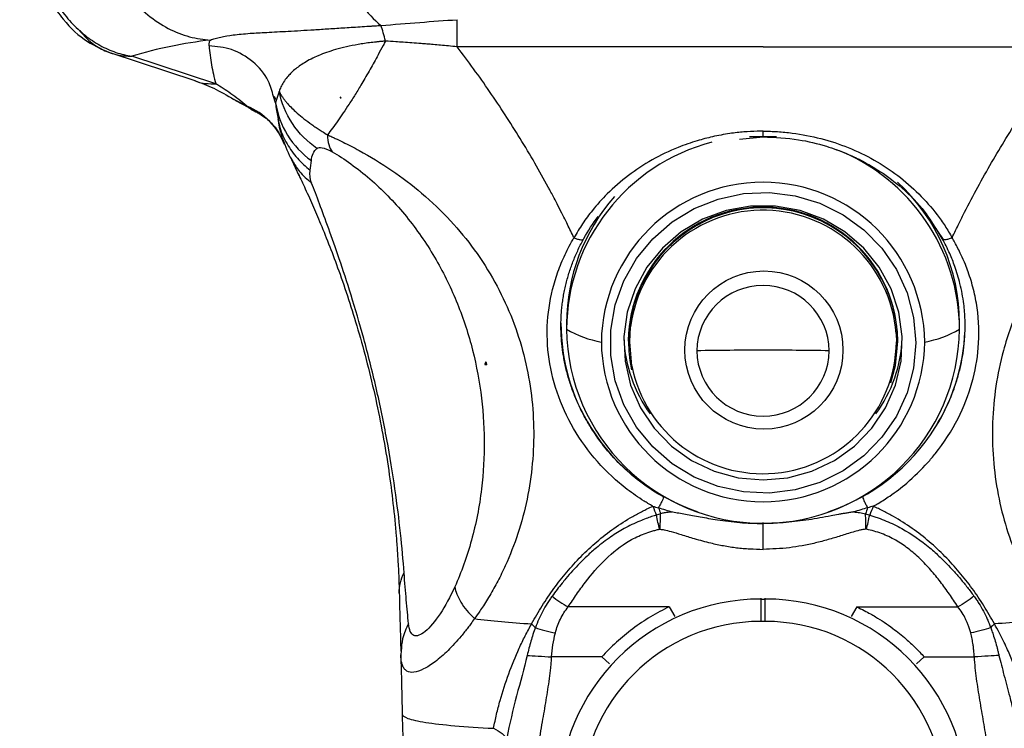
# Model space of a CAD drawing. Header units: millimetres. Extents: x 13 to 546, y 13 to 419.
# Tile 12 of 23: x 296 to 340, y 270 to 302. Entities that reach past the tile are written whole.
import ezdxf

# ---------------------------------------------------------------- set-up
doc = ezdxf.new("R2010")
doc.units = ezdxf.units.MM
doc.header["$LTSCALE"] = 2

msp = doc.modelspace()

# ---------------------------------------------------------------- linework, layer by layer
for p, q in [((328.777, 300.487), (315.154, 300.486)), ((328.777, 300.487), (342.4, 300.486)), ((299.73, 300.211), (303.467, 298.979)), ((304.407, 298.84), (300.67, 300.072)), ((307.073, 297.986), (306.975, 298.278)), ((307.009, 298.295), (307.075, 298.133)), ((307.226, 298.502), (307.118, 298.136)), ((309.949, 298.248), (309.949, 298.214)), ((309.949, 298.214), (309.99, 298.214)), ((305.285, 298.099), (306.16, 297.637)), ((305.797, 297.837), (305.299, 298.094)), ((307.118, 298.136), (307.073, 297.986)), ((307.073, 297.986), (307.103, 297.704)), ((307.103, 297.704), (307.109, 297.646)), ((307.109, 297.646), (307.186, 297.279)), ((327.734, 296.377), (328.777, 296.477)), ((329.378, 296.48), (328.177, 296.48)), ((307.439, 296.259), (307.469, 296.133)), ((307.713, 295.574), (307.818, 295.415)), ((307.775, 295.465), (308.112, 294.759)), ((313.081, 292.127), (313.081, 292.129)), ((313.081, 292.127), (313.082, 292.127)), ((336.753, 291.953), (336.485, 292.389)), ((336.511, 292.325), (336.831, 291.855)), ((320.027, 288.173), (320.027, 287.913)), ((337.527, 287.913), (337.527, 288.173)), ((334.704, 287.717), (334.716, 287.343)), ((322.777, 287.418), (322.777, 287.374)), ((334.777, 287.374), (334.777, 287.418)), ((316.384, 286.335), (316.429, 286.335)), ((316.429, 286.335), (316.429, 286.456)), ((316.429, 286.335), (316.477, 286.335)), ((333.384, 279.004), (333.361, 279.004)), ((328.677, 275.929), (328.677, 275.896)), ((328.677, 275.896), (328.677, 274.9)), ((328.677, 275.896), (328.877, 275.896)), ((328.877, 275.896), (328.877, 275.929)), ((328.877, 274.9), (328.877, 275.896)), ((324.594, 275.549), (320.105, 275.549)), ((324.594, 275.549), (324.851, 275.117)), ((332.961, 275.549), (332.703, 275.117)), ((332.961, 275.549), (337.45, 275.549)), ((328.877, 274.9), (328.677, 274.9)), ((312.666, 273.586), (312.646, 273.412)), ((321.596, 273.318), (319.364, 273.318)), ((321.596, 273.318), (321.94, 273.005)), ((335.959, 273.318), (335.615, 273.005)), ((335.959, 273.318), (338.191, 273.318))]:
    msp.add_line(p, q)
at = {"flags": 128}
for points in [[(335.577, 287.305), (335.48, 286.173), (335.189, 285.074), (334.714, 284.039), (334.068, 283.098), (333.27, 282.278), (332.343, 281.602), (331.313, 281.091), (330.21, 280.758), (329.066, 280.614), (327.914, 280.662), (326.786, 280.902), (325.716, 281.325), (324.734, 281.921), (323.868, 282.671), (323.144, 283.555), (322.581, 284.546), (322.197, 285.617), (322.002, 286.737), (322.002, 287.873), (322.197, 288.992), (322.581, 290.063), (323.144, 291.055), (323.868, 291.939), (324.734, 292.689), (325.716, 293.284), (326.786, 293.708), (327.914, 293.947), (329.066, 293.995), (330.21, 293.851), (331.313, 293.519), (332.343, 293.007), (333.27, 292.332), (334.068, 291.512), (334.714, 290.571), (335.189, 289.536), (335.48, 288.437), (335.577, 287.305)], [(328.777, 281.199), (329.884, 281.297), (330.956, 281.588), (331.957, 282.063), (332.857, 282.707), (333.625, 283.498), (334.237, 284.411), (334.674, 285.418), (334.921, 286.485), (334.971, 287.579), (334.822, 288.663), (334.478, 289.705), (333.952, 290.668), (333.259, 291.524), (332.422, 292.245), (331.467, 292.806), (330.427, 293.191), (329.333, 293.386), (328.222, 293.386), (327.128, 293.191), (326.087, 292.806), (325.133, 292.245), (324.296, 291.524), (323.603, 290.668), (323.076, 289.705), (322.733, 288.663), (322.584, 287.579), (322.633, 286.485), (322.881, 285.418), (323.318, 284.411), (323.93, 283.498), (324.698, 282.707), (325.597, 282.063), (326.599, 281.588), (327.67, 281.297), (328.777, 281.199)], [(322.939, 286.273), (322.839, 287.343), (322.879, 288.021)], [(334.474, 285.519), (334.675, 286.289), (334.777, 287.374)]]:
    msp.add_lwpolyline(points, dxfattribs=at)
msp.add_circle((328.817, 286.982), 3.521)
for centre, radius, start, end in [((306.551, 280.207), 20.717, 96.612, 106.4936), ((328.668, 287.869), 8.64, 104.5341, 179.7085), ((328.907, 287.877), 8.62, 0.2341, 68.5968), ((328.777, 287.253), 7.201, 0.6861, 179.3139), ((328.965, 288.158), 8.562, 0.1005, 47.3223), ((328.573, 288.163), 8.546, 138.5857, 179.9303), ((328.777, 287.346), 6, 0.6851, 179.3149), ((328.785, 287.322), 5.992, 0.4999, 191.7635), ((328.776, 287.264), 5.945, 4.3782, 172.6827), ((328.777, 286.913), 2.948, 0.7059, 179.2941), ((328.54, 288.177), 8.762, 180.0253, 212.0487), ((329.015, 288.177), 8.762, 327.9513, 359.9747), ((322.397, 291.94), 4.673, 239.5255, 259.8945), ((328.777, 288.018), 8.751, 180.6893, 359.3107), ((335.158, 291.94), 4.673, 280.1055, 300.4745), ((328.777, 287.426), 7.201, 180.6861, 359.3139), ((328.623, 287.727), 6.046, 182.0236, 216.3772), ((328.772, 287.422), 5.945, 191.1408, 359.2388), ((328.932, 287.727), 6.046, 323.6228, 357.9764), ((328.775, 114.938), 172.037, 89.99909, 90.98083), ((328.777, 286.986), 2.948, 180.7059, 359.2941), ((328.78, 114.938), 172.037, 89.01917, 90.00091), ((328.722, 288.305), 8.985, 212.1252, 251.563), ((328.837, 288.3), 8.979, 288.4222, 327.8897), ((328.677, 266.897), 8.999, 90, 180), ((328.877, 266.897), 8.999, 0, 90), ((328.677, 266.897), 8.002, 90, 180), ((328.877, 266.897), 8.002, 0, 90)]:
    msp.add_arc(centre, radius, start, end)
msp.add_ellipse((297.406, 280.797), major_axis=(17.421, 8.483), ratio=0.943705, start_param=0.182804, end_param=0.182888)
for points, knots in [([(299.074, 307.04), (299.074, 306.688), (299.101, 306.321), (299.217, 305.575), (299.307, 305.195), (299.556, 304.446), (299.714, 304.076), (300.094, 303.372), (300.317, 303.038), (300.814, 302.427), (301.089, 302.151), (301.671, 301.673), (301.978, 301.471), (302.605, 301.145), (302.924, 301.022), (303.555, 300.851), (303.866, 300.803), (304.166, 300.787)], [0, 0, 0, 0, 0.125, 0.125, 0.25, 0.25, 0.375, 0.375, 0.5, 0.5, 0.625, 0.625, 0.75, 0.75, 0.875, 0.875, 1, 1, 1, 1]), ([(309.075, 306.938), (309.152, 306.408), (309.274, 305.854), (309.608, 304.763), (309.819, 304.226), (310.305, 303.237), (310.58, 302.785), (311.156, 302.011), (311.457, 301.688), (311.752, 301.435)], [0, 0, 0, 0, 0.25, 0.25, 0.5, 0.5, 0.75, 0.75, 1, 1, 1, 1]), ([(295.787, 306.446), (295.796, 306.374), (295.813, 306.233), (295.847, 306.019), (295.885, 305.808), (295.929, 305.598), (295.977, 305.39), (296.03, 305.184), (296.087, 304.981), (296.149, 304.78), (296.214, 304.582), (296.284, 304.387), (296.356, 304.196), (296.567, 303.675), (296.981, 302.847), (297.53, 302.066), (297.971, 301.566), (298.274, 301.264), (298.59, 300.992), (298.917, 300.751), (299.254, 300.544), (299.6, 300.37), (299.953, 300.232), (300.312, 300.128), (300.549, 300.091), (300.67, 300.072)], [0, 0, 0, 0, 0.022379, 0.044429, 0.066164, 0.087597, 0.108743, 0.129616, 0.150232, 0.170607, 0.190758, 0.210702, 0.230457, 0.250041, 0.37338, 0.499862, 0.549733, 0.600861, 0.653352, 0.707288, 0.762728, 0.819707, 0.878245, 0.938346, 1, 1, 1, 1]), ([(295.675, 305.761), (295.714, 305.598), (295.793, 305.269), (295.974, 304.704), (296.202, 304.106), (296.553, 303.324), (297.033, 302.465), (297.762, 301.482), (298.612, 300.68), (299.414, 300.348), (299.792, 300.191)], [0, 0, 0, 0, 0.069956, 0.141189, 0.213537, 0.286043, 0.425521, 0.55537, 0.79, 1, 1, 1, 1]), ([(311.752, 301.435), (312.343, 301.483), (312.922, 301.53), (314.055, 301.617), (314.61, 301.657), (315.154, 301.693)], [0, 0, 0, 0, 0.5, 0.5, 1, 1, 1, 1]), ([(315.154, 300.486), (315.154, 300.748), (315.154, 300.991), (315.154, 301.403), (315.154, 301.572), (315.154, 301.693)], [0, 0, 0, 0, 0.5, 0.5, 1, 1, 1, 1]), ([(304.166, 300.787), (304.201, 300.799), (304.271, 300.823), (304.419, 300.869), (304.701, 300.94), (305.187, 301.022), (305.867, 301.085), (306.68, 301.131), (307.606, 301.178), (308.561, 301.233), (309.435, 301.289), (310.15, 301.336), (310.794, 301.376), (311.253, 301.406), (311.53, 301.421), (311.669, 301.43), (311.752, 301.435)], [0, 0, 0, 0, 0.03125, 0.0624999, 0.1249999, 0.2499998, 0.3872631, 0.500001, 0.6250009, 0.7500007, 0.8125006, 0.8750006, 0.9375005, 0.9687505, 0.9813756, 1, 1, 1, 1]), ([(298.351, 301.211), (298.486, 301.03), (298.644, 300.862), (298.996, 300.57), (299.191, 300.445), (299.6, 300.248), (299.815, 300.176), (300.246, 300.085), (300.461, 300.067), (300.67, 300.072)], [0, 0, 0, 0, 0.25, 0.25, 0.5, 0.5, 0.75, 0.75, 1, 1, 1, 1]), ([(304.106, 300.53), (304.105, 300.549), (304.105, 300.578), (304.108, 300.612), (304.11, 300.63), (304.112, 300.638), (304.112, 300.643), (304.113, 300.645), (304.113, 300.646), (304.113, 300.646), (304.123, 300.697), (304.14, 300.743), (304.166, 300.787)], [0, 0, 0, 0, 0.25, 0.375, 0.4375, 0.46875, 0.484375, 0.492187, 0.492187, 0.5, 0.5, 1, 1, 1, 1]), ([(304.106, 300.53), (304.119, 300.389), (304.132, 300.248), (304.168, 299.966), (304.19, 299.826), (304.24, 299.544), (304.268, 299.403), (304.333, 299.121), (304.37, 298.98), (304.407, 298.84)], [0, 0, 0, 0, 0.25, 0.25, 0.5, 0.5, 0.75, 0.75, 1, 1, 1, 1]), ([(306.975, 298.278), (306.912, 298.513), (306.753, 299.104), (306.091, 299.859), (305.154, 300.427), (304.447, 300.496), (304.106, 300.53)], [0, 0, 0, 0, 0.185065, 0.464345, 0.741666, 1, 1, 1, 1]), ([(311.96, 300.739), (311.902, 300.733), (311.787, 300.723), (311.623, 300.707), (311.471, 300.692), (311.274, 300.67), (311.029, 300.636), (310.653, 300.575), (310.209, 300.486), (309.594, 300.327), (308.935, 300.092), (308.343, 299.789), (307.893, 299.463), (307.608, 299.17), (307.423, 298.914), (307.304, 298.703), (307.252, 298.568), (307.226, 298.502)], [0, 0, 0, 0, 0.0169993, 0.0330936, 0.0482636, 0.0624963, 0.0931479, 0.1249926, 0.1858339, 0.2499931, 0.3689021, 0.4999949, 0.62155, 0.7499971, 0.8365293, 0.9198082, 1, 1, 1, 1]), ([(311.96, 300.739), (311.927, 300.675), (311.817, 300.466), (311.589, 300.041), (311.27, 299.466), (310.932, 298.882), (310.622, 298.368), (310.346, 297.935), (310.084, 297.542), (309.836, 297.184), (309.601, 296.857), (309.455, 296.662), (309.383, 296.565)], [0, 0, 0, 0, 0.0366747, 0.1201505, 0.2499955, 0.3889555, 0.4999996, 0.6046544, 0.7069975, 0.8070124, 0.9046842, 1, 1, 1, 1]), ([(315.154, 300.486), (315.025, 300.498), (314.778, 300.521), (314.424, 300.554), (314.103, 300.583), (313.817, 300.608), (313.499, 300.635), (313.148, 300.662), (312.771, 300.689), (312.378, 300.712), (312.115, 300.729), (311.96, 300.739)], [0, 0, 0, 0, 0.1210388, 0.2315822, 0.3315991, 0.4210714, 0.4999934, 0.6293587, 0.7499998, 0.8536087, 1, 1, 1, 1]), ([(320.358, 291.985), (320.263, 292.183), (320.085, 292.551), (319.832, 293.055), (319.619, 293.472), (319.446, 293.803), (319.315, 294.049), (319.048, 294.545), (318.608, 295.328), (317.967, 296.404), (317.295, 297.466), (316.605, 298.498), (315.894, 299.507), (315.401, 300.16), (315.154, 300.486)], [0, 0, 0, 0, 0.065042, 0.120744, 0.167098, 0.204096, 0.231729, 0.249993, 0.371881, 0.500009, 0.625426, 0.750565, 0.875425, 1, 1, 1, 1]), ([(337.196, 291.985), (337.3, 292.2), (337.484, 292.581), (337.86, 293.336), (338.534, 294.614), (339.579, 296.422), (340.711, 298.158), (341.525, 299.312), (342.013, 299.973), (342.26, 300.3), (342.4, 300.486)], [0, 0, 0, 0, 0.070553, 0.125, 0.249998, 0.499998, 0.749999, 0.875, 0.92881, 1, 1, 1, 1]), ([(303.472, 298.988), (303.492, 298.978), (303.775, 298.836), (304.103, 298.838), (304.407, 298.84)], [0, 0, 0, 0, 0.07094, 1, 1, 1, 1]), ([(303.481, 298.975), (303.753, 298.876), (304.298, 298.678), (304.911, 298.323), (305.217, 298.146)], [0, 0, 0, 0, 0.5001937, 1, 1, 1, 1]), ([(305.797, 297.837), (305.547, 298.048), (305.308, 298.232), (304.845, 298.563), (304.622, 298.709), (304.407, 298.84)], [0, 0, 0, 0, 0.5, 0.5, 1, 1, 1, 1]), ([(305.299, 298.094), (305.29, 298.098), (305.257, 298.114), (305.231, 298.14), (305.212, 298.159)], [0, 0, 0, 0, 0.271884, 1, 1, 1, 1]), ([(307.226, 298.502), (307.243, 298.469), (307.277, 298.403), (307.337, 298.304), (307.404, 298.206), (307.478, 298.107), (307.586, 297.976), (307.738, 297.808), (307.966, 297.588), (308.245, 297.349), (308.528, 297.133), (308.773, 296.96), (308.957, 296.836), (309.158, 296.702), (309.3, 296.615), (309.383, 296.565)], [0, 0, 0, 0, 0.059575, 0.117979, 0.175163, 0.231087, 0.285722, 0.393413, 0.499975, 0.625915, 0.749989, 0.814339, 0.874998, 0.927835, 1, 1, 1, 1]), ([(308.914, 295.962), (308.494, 296.248), (308.113, 296.627), (307.528, 297.507), (307.326, 298.005), (307.226, 298.502)], [0, 0, 0, 0, 0.5, 0.5, 1, 1, 1, 1]), ([(307.469, 296.133), (307.327, 296.504), (307.102, 296.863), (306.521, 297.455), (306.167, 297.688), (305.797, 297.837)], [0, 0, 0, 0, 0.5, 0.5, 1, 1, 1, 1]), ([(306.272, 297.548), (306.266, 297.55), (306.159, 297.586), (305.998, 297.682), (305.864, 297.785), (305.797, 297.837)], [0, 0, 0, 0, 0.0290378, 0.5145117, 1, 1, 1, 1]), ([(307.073, 297.986), (307.148, 297.491), (307.328, 296.991), (307.879, 296.101), (308.248, 295.713), (308.662, 295.419)], [0, 0, 0, 0, 0.5, 0.5, 1, 1, 1, 1]), ([(306.271, 297.546), (306.273, 297.546), (306.349, 297.513), (306.669, 297.308), (307.141, 296.851), (307.373, 296.352), (307.496, 296.088)], [0, 0, 0, 0, 0.004468, 0.295469, 0.627247, 1, 1, 1, 1]), ([(307.165, 297.284), (307.205, 297.036), (307.281, 296.573), (307.59, 295.864), (307.732, 295.536)], [0, 0, 0, 0, 0.5378948, 1, 1, 1, 1]), ([(307.186, 297.279), (307.209, 297.149), (307.277, 296.759), (307.563, 296.157), (308.01, 295.503), (308.411, 295.159), (308.609, 294.989)], [0, 0, 0, 0, 0.1446369, 0.4316746, 0.7187124, 1, 1, 1, 1]), ([(309.383, 296.565), (309.446, 296.537), (309.558, 296.485), (309.786, 296.381), (310.188, 296.188), (311.032, 295.752), (312.242, 295.018), (313.633, 293.966), (314.871, 292.778), (315.964, 291.447), (316.858, 290.036), (317.576, 288.53), (318.1, 286.974), (318.438, 285.369), (318.587, 283.746), (318.551, 282.126), (318.334, 280.529), (317.946, 278.992), (317.489, 277.775), (317.06, 276.862), (316.762, 276.312), (316.515, 275.896), (316.334, 275.608), (316.136, 275.321), (316.003, 275.132), (315.924, 275.022)], [0, 0, 0, 0, 0.008797, 0.015625, 0.031249, 0.062499, 0.124998, 0.18509, 0.25, 0.311173, 0.375, 0.436889, 0.5, 0.562309, 0.624999, 0.687864, 0.75, 0.813146, 0.875, 0.906658, 0.9375, 0.953749, 0.96875, 0.981756, 1, 1, 1, 1]), ([(328.777, 296.729), (328.691, 296.728), (328.408, 296.726), (328.022, 296.704), (327.614, 296.665), (327.145, 296.604), (326.55, 296.493), (325.781, 296.292), (324.867, 295.973), (323.441, 295.289), (322.155, 294.314), (321.22, 293.273), (320.805, 292.714), (320.542, 292.302), (320.42, 292.09), (320.358, 291.985)], [0, 0, 0, 0, 0.024796, 0.081627, 0.111094, 0.14285, 0.218073, 0.285702, 0.3732, 0.500038, 0.750025, 0.85002, 0.925003, 0.962502, 1, 1, 1, 1]), ([(328.777, 296.729), (328.886, 296.728), (329.103, 296.726), (329.537, 296.704), (330.294, 296.633), (331.359, 296.426), (332.586, 296.023), (333.737, 295.468), (334.794, 294.776), (335.735, 293.956), (336.414, 293.179), (336.829, 292.596), (337.043, 292.249), (337.145, 292.073), (337.196, 291.985)], [0, 0, 0, 0, 0.03125, 0.0625, 0.124999, 0.249998, 0.374825, 0.499998, 0.624744, 0.750002, 0.875001, 0.9375, 0.96875, 1, 1, 1, 1]), ([(328.777, 296.479), (328.777, 296.482), (328.777, 296.493), (328.777, 296.548), (328.777, 296.613), (328.777, 296.646)], [0, 0, 0, 0, 0.150078, 0.576809, 1, 1, 1, 1]), ([(328.777, 296.476), (329.308, 296.452), (330.267, 296.407), (331.509, 296.105), (332.426, 295.775), (333.192, 295.418), (333.989, 294.961), (334.929, 294.262), (335.846, 293.383), (336.306, 292.651), (336.511, 292.325)], [0, 0, 0, 0, 0.168147, 0.303686, 0.406573, 0.481791, 0.57789, 0.707086, 0.869265, 1, 1, 1, 1]), ([(348.172, 296.565), (348.101, 296.533), (347.93, 296.454), (347.625, 296.312), (347.227, 296.116), (346.763, 295.872), (346.27, 295.592), (345.785, 295.295), (345.325, 294.995), (344.872, 294.678), (344.411, 294.327), (343.868, 293.881), (343.283, 293.351), (342.347, 292.396), (341.242, 290.988), (340.168, 289.039), (339.307, 286.633), (338.874, 283.75), (339.088, 281.064), (339.605, 279.008), (340.055, 277.799), (340.491, 276.872), (340.806, 276.286), (341.103, 275.791), (341.363, 275.391), (341.542, 275.144), (341.63, 275.022)], [0, 0, 0, 0, 0.009929, 0.023755, 0.041334, 0.06249, 0.083779, 0.10458, 0.124964, 0.143539, 0.164412, 0.187545, 0.219541, 0.250075, 0.333668, 0.41689, 0.500375, 0.624513, 0.750054, 0.811048, 0.875025, 0.905296, 0.937509, 0.958743, 0.979572, 1, 1, 1, 1]), ([(308.914, 295.962), (308.965, 295.997), (309.04, 296.012), (309.261, 295.971), (309.411, 295.914), (309.588, 295.812)], [0, 0, 0, 0, 0.5, 0.5, 1, 1, 1, 1]), ([(308.662, 295.419), (308.676, 295.535), (308.701, 295.642), (308.778, 295.827), (308.832, 295.905), (308.914, 295.962)], [0, 0, 0, 0, 0.5, 0.5, 1, 1, 1, 1]), ([(309.588, 295.812), (309.856, 295.657), (310.139, 295.474), (310.707, 295.066), (310.991, 294.842), (311.819, 294.126), (312.337, 293.594), (313.277, 292.463), (313.7, 291.863), (314.452, 290.613), (314.781, 289.963), (315.346, 288.626), (315.583, 287.939), (315.963, 286.539), (316.108, 285.827), (316.304, 284.391), (316.355, 283.668), (316.366, 282.224), (316.326, 281.505), (316.24, 280.797)], [0, 0, 0, 0, 0.0625, 0.0625, 0.125, 0.125, 0.25, 0.25, 0.375, 0.375, 0.5, 0.5, 0.625, 0.625, 0.75, 0.75, 0.875, 0.875, 1, 1, 1, 1]), ([(307.818, 295.415), (307.915, 295.251), (308.138, 294.872), (308.481, 294.584), (308.676, 294.421)], [0, 0, 0, 0, 0.433197, 1, 1, 1, 1]), ([(308.038, 294.914), (308.141, 294.699), (308.355, 294.25), (308.702, 293.48), (309.08, 292.598), (309.472, 291.625), (309.891, 290.508), (310.314, 289.278), (310.746, 287.89), (311.158, 286.395), (311.535, 284.81), (311.859, 283.197), (312.115, 281.628), (312.311, 280.11), (312.425, 278.932), (312.492, 278.023), (312.531, 277.376), (312.56, 276.749), (312.571, 276.351), (312.577, 276.153)], [0, 0, 0, 0, 0.0635408, 0.1323626, 0.1973171, 0.2664023, 0.3310937, 0.3998714, 0.4648708, 0.5323971, 0.5986466, 0.6644052, 0.7324251, 0.7972724, 0.8662024, 0.8991511, 0.9331128, 0.9665569, 1, 1, 1, 1]), ([(308.676, 294.421), (308.631, 294.538), (308.613, 294.64), (308.596, 294.826), (308.6, 294.91), (308.609, 294.989)], [0, 0, 0, 0, 0.5, 0.5, 1, 1, 1, 1]), ([(312.387, 280.797), (312.286, 281.501), (312.166, 282.24), (311.885, 283.757), (311.724, 284.534), (311.374, 286.055), (311.186, 286.797), (310.807, 288.185), (310.616, 288.832), (310.249, 290.014), (310.073, 290.551), (309.74, 291.531), (309.584, 291.975), (309.291, 292.786), (309.155, 293.153), (308.902, 293.829), (308.784, 294.137), (308.676, 294.421)], [0, 0, 0, 0, 0.125, 0.125, 0.25, 0.25, 0.375, 0.375, 0.5, 0.5, 0.625, 0.625, 0.75, 0.75, 0.875, 0.875, 1, 1, 1, 1]), ([(323.87, 280.027), (323.798, 280.069), (323.667, 280.144), (323.407, 280.3), (322.971, 280.588), (322.128, 281.235), (321.064, 282.329), (320.07, 283.854), (319.413, 285.516), (319.123, 287.215), (319.191, 288.879), (319.526, 290.212), (319.897, 291.111), (320.147, 291.614), (320.288, 291.861), (320.358, 291.985)], [0, 0, 0, 0, 0.017226, 0.03125, 0.0625, 0.125, 0.25, 0.374999, 0.5, 0.625, 0.75, 0.875, 0.9375, 0.96875, 1, 1, 1, 1]), ([(319.781, 287.827), (319.779, 287.917), (319.776, 288.098), (319.782, 288.368), (319.797, 288.636), (319.821, 288.903), (319.854, 289.168), (319.897, 289.431), (319.948, 289.693), (320.007, 289.952), (320.076, 290.21), (320.153, 290.465), (320.239, 290.719), (320.334, 290.97), (320.438, 291.22), (320.55, 291.467), (320.67, 291.712), (320.758, 291.873), (320.801, 291.953)], [0, 0, 0, 0, 0.062739, 0.125453, 0.188141, 0.250807, 0.313449, 0.376066, 0.438654, 0.501208, 0.563721, 0.626189, 0.68861, 0.750983, 0.813309, 0.875592, 0.937824, 1, 1, 1, 1]), ([(320.358, 291.985), (320.408, 291.961), (320.461, 291.94), (320.564, 291.909), (320.614, 291.899), (320.699, 291.893), (320.733, 291.897), (320.782, 291.918), (320.796, 291.934), (320.801, 291.953)], [0, 0, 0, 0, 0.25, 0.25, 0.5, 0.5, 0.75, 0.75, 1, 1, 1, 1]), ([(333.684, 280.027), (333.759, 280.069), (334.009, 280.212), (334.519, 280.539), (335.281, 281.122), (335.945, 281.77), (336.744, 282.711), (337.495, 283.876), (338.129, 285.495), (338.43, 287.171), (338.383, 288.563), (338.163, 289.679), (337.97, 290.314), (337.773, 290.831), (337.581, 291.271), (337.378, 291.669), (337.236, 291.916), (337.196, 291.985)], [0, 0, 0, 0, 0.017659, 0.059399, 0.124997, 0.214967, 0.249998, 0.379811, 0.499998, 0.615426, 0.749983, 0.812524, 0.874984, 0.900838, 0.937501, 0.982538, 1, 1, 1, 1]), ([(337.196, 291.985), (337.143, 291.959), (337.086, 291.937), (336.979, 291.906), (336.929, 291.897), (336.847, 291.893), (336.815, 291.899), (336.771, 291.92), (336.758, 291.936), (336.753, 291.953)], [0, 0, 0, 0, 0.25, 0.25, 0.5, 0.5, 0.75, 0.75, 1, 1, 1, 1]), ([(337.751, 287.473), (337.76, 287.589), (337.782, 287.874), (337.777, 288.395), (337.722, 289.107), (337.573, 289.906), (337.348, 290.649), (337.084, 291.321), (336.871, 291.729), (336.753, 291.953)], [0, 0, 0, 0, 0.073547, 0.181724, 0.336182, 0.536918, 0.709816, 0.840445, 1, 1, 1, 1]), ([(321.113, 283.527), (321.062, 283.611), (320.959, 283.778), (320.816, 284.034), (320.682, 284.294), (320.556, 284.557), (320.439, 284.823), (320.332, 285.091), (320.234, 285.362), (320.116, 285.725), (319.992, 286.182), (319.881, 286.732), (319.819, 287.203), (319.79, 287.568), (319.784, 287.75), (319.781, 287.827)], [0, 0, 0, 0, 0.062372, 0.124778, 0.187211, 0.249666, 0.312138, 0.374628, 0.437137, 0.499667, 0.624727, 0.749789, 0.874894, 0.946946, 1, 1, 1, 1]), ([(336.442, 283.527), (336.649, 283.889), (337.038, 284.568), (337.367, 285.466), (337.558, 286.161), (337.667, 286.702), (337.732, 287.142), (337.747, 287.4), (337.751, 287.473)], [0, 0, 0, 0, 0.289393, 0.542731, 0.67321, 0.8072, 0.944836, 1, 1, 1, 1]), ([(324.338, 280.446), (323.685, 280.808), (323.076, 281.259), (321.989, 282.301), (321.51, 282.891), (321.113, 283.527)], [0, 0, 0, 0, 0.5, 0.5, 1, 1, 1, 1]), ([(312.792, 277.064), (312.751, 277.617), (312.699, 278.203), (312.566, 279.447), (312.486, 280.105), (312.387, 280.797)], [0, 0, 0, 0, 0.5, 0.5, 1, 1, 1, 1]), ([(316.24, 280.797), (316.145, 280.016), (315.995, 279.249), (315.593, 277.781), (315.341, 277.079), (315.052, 276.444)], [0, 0, 0, 0, 0.5, 0.5, 1, 1, 1, 1]), ([(324.338, 280.446), (324.34, 280.436), (324.336, 280.416), (324.317, 280.356), (324.301, 280.316), (324.259, 280.223), (324.233, 280.169), (324.178, 280.062), (324.149, 280.008), (324.122, 279.959)], [0, 0, 0, 0, 0.25, 0.25, 0.5, 0.5, 0.75, 0.75, 1, 1, 1, 1]), ([(333.216, 280.446), (333.215, 280.437), (333.218, 280.419), (333.236, 280.364), (333.25, 280.326), (333.29, 280.235), (333.316, 280.181), (333.372, 280.07), (333.403, 280.012), (333.433, 279.959)], [0, 0, 0, 0, 0.25, 0.25, 0.5, 0.5, 0.75, 0.75, 1, 1, 1, 1]), ([(318.472, 274.79), (318.548, 274.926), (318.7, 275.197), (319.022, 275.728), (319.63, 276.626), (320.632, 277.824), (321.85, 278.876), (322.825, 279.497), (323.327, 279.771), (323.63, 279.916), (323.783, 279.986), (323.87, 280.027)], [0, 0, 0, 0, 0.062511, 0.125022, 0.250027, 0.499911, 0.749955, 0.874978, 0.937489, 0.964224, 1, 1, 1, 1]), ([(323.87, 280.027), (323.912, 280.016), (323.996, 279.993), (324.079, 279.971), (324.122, 279.959)], [0, 0, 0, 0, 0.493961, 1, 1, 1, 1]), ([(324.122, 279.959), (324.224, 279.929), (324.434, 279.866), (324.643, 279.804), (324.751, 279.773)], [0, 0, 0, 0, 0.486648, 1, 1, 1, 1]), ([(324.751, 279.773), (324.687, 279.768), (324.562, 279.758), (324.382, 279.732), (324.268, 279.707), (324.214, 279.695)], [0, 0, 0, 0, 0.356905, 0.696193, 1, 1, 1, 1]), ([(324.751, 279.773), (324.843, 279.758), (325.034, 279.727), (325.331, 279.674), (325.65, 279.615), (325.992, 279.552), (326.359, 279.486), (326.775, 279.418), (327.236, 279.354), (327.739, 279.301), (328.254, 279.266), (328.602, 279.263), (328.777, 279.261)], [0, 0, 0, 0, 0.06886, 0.143468, 0.22383, 0.309989, 0.402017, 0.500002, 0.621754, 0.745594, 0.871648, 1, 1, 1, 1]), ([(332.804, 279.773), (332.746, 279.764), (332.632, 279.746), (332.466, 279.718), (332.301, 279.692), (332.083, 279.651), (331.75, 279.587), (331.309, 279.506), (330.811, 279.422), (330.311, 279.353), (329.805, 279.301), (329.294, 279.267), (328.95, 279.263), (328.777, 279.261)], [0, 0, 0, 0, 0.043438, 0.084884, 0.124998, 0.167452, 0.250003, 0.376805, 0.500006, 0.624112, 0.748497, 0.873711, 1, 1, 1, 1]), ([(332.804, 279.773), (332.896, 279.765), (333.075, 279.75), (333.254, 279.713), (333.341, 279.695)], [0, 0, 0, 0, 0.511226, 1, 1, 1, 1]), ([(339.083, 274.79), (339.007, 274.926), (338.855, 275.198), (338.534, 275.729), (337.924, 276.626), (336.923, 277.824), (335.704, 278.876), (334.73, 279.496), (334.217, 279.777), (333.913, 279.92), (333.761, 279.991), (333.684, 280.027)], [0, 0, 0, 0, 0.062532, 0.125057, 0.250107, 0.500063, 0.749885, 0.874943, 0.937471, 0.968736, 1, 1, 1, 1]), ([(324.028, 279.631), (323.958, 279.609), (323.804, 279.561), (323.558, 279.476), (323.261, 279.36), (322.935, 279.213), (322.499, 278.984), (321.96, 278.652), (321.413, 278.234), (320.843, 277.729), (320.396, 277.268), (320.037, 276.856), (319.807, 276.577), (319.601, 276.317), (319.457, 276.124), (319.386, 276.028)], [0, 0, 0, 0, 0.03519, 0.076873, 0.124995, 0.188461, 0.249995, 0.36469, 0.499992, 0.593614, 0.749998, 0.828121, 0.875, 0.937419, 1, 1, 1, 1]), ([(333.384, 279.003), (333.407, 279.102), (333.431, 279.204), (333.478, 279.414), (333.503, 279.521), (333.527, 279.631)], [0, 0, 0, 0, 0.5, 0.5, 1, 1, 1, 1]), ([(333.527, 279.631), (333.589, 279.612), (333.714, 279.573), (333.962, 279.491), (334.386, 279.326), (335.197, 278.931), (335.994, 278.371), (336.728, 277.71), (337.181, 277.243), (337.577, 276.789), (337.882, 276.415), (338.073, 276.157), (338.169, 276.028)], [0, 0, 0, 0, 0.03126, 0.062519, 0.125037, 0.250074, 0.499816, 0.60573, 0.749884, 0.83307, 0.916443, 1, 1, 1, 1]), ([(320.105, 275.549), (320.165, 275.642), (320.285, 275.828), (320.534, 276.197), (320.992, 276.829), (321.721, 277.686), (322.536, 278.341), (323.157, 278.669), (323.483, 278.808), (323.765, 278.903), (323.967, 278.958), (324.083, 278.985), (324.142, 278.997), (324.171, 279.004)], [0, 0, 0, 0, 0.062549, 0.125096, 0.250185, 0.500189, 0.74981, 0.812357, 0.874904, 0.937451, 0.968726, 0.984362, 1, 1, 1, 1]), ([(324.194, 279.004), (324.253, 278.996), (324.418, 278.974), (324.73, 278.891), (325.174, 278.753), (325.759, 278.57), (326.389, 278.4), (327.02, 278.268), (327.503, 278.19), (327.895, 278.151), (328.286, 278.125), (328.581, 278.115), (328.777, 278.108)], [0, 0, 0, 0, 0.038234, 0.105995, 0.206358, 0.337807, 0.500018, 0.624605, 0.750009, 0.812506, 0.875004, 1, 1, 1, 1]), ([(328.777, 278.12), (328.778, 278.293), (328.777, 278.488), (328.777, 278.882), (328.777, 279.081), (328.777, 279.261)], [0, 0, 0, 0, 0.5, 0.5, 1, 1, 1, 1]), ([(333.361, 279.004), (333.337, 279.002), (333.288, 278.998), (333.191, 278.984), (333.024, 278.948), (332.79, 278.88), (332.511, 278.794), (332.141, 278.677), (331.675, 278.536), (331.102, 278.387), (330.528, 278.265), (329.947, 278.174), (329.367, 278.128), (328.974, 278.115), (328.778, 278.108)], [0, 0, 0, 0, 0.01559, 0.03092, 0.062487, 0.12498, 0.187476, 0.249977, 0.374969, 0.499969, 0.629624, 0.749972, 0.87489, 1, 1, 1, 1]), ([(337.45, 275.549), (337.387, 275.646), (337.265, 275.836), (337.012, 276.21), (336.682, 276.664), (336.253, 277.192), (335.78, 277.694), (335.262, 278.144), (334.783, 278.466), (334.379, 278.677), (334.057, 278.813), (333.726, 278.925), (333.498, 278.978), (333.384, 279.004)], [0, 0, 0, 0, 0.065374, 0.127148, 0.253817, 0.380029, 0.505572, 0.634945, 0.754338, 0.816118, 0.877569, 0.939089, 1, 1, 1, 1]), ([(312.99, 274.805), (312.956, 275.135), (312.923, 275.484), (312.857, 276.233), (312.824, 276.632), (312.792, 277.064)], [0, 0, 0, 0, 0.5, 0.5, 1, 1, 1, 1]), ([(315.052, 276.444), (314.847, 275.993), (314.623, 275.584), (314.169, 274.901), (313.94, 274.628), (313.531, 274.286), (313.352, 274.218), (313.16, 274.304), (313.108, 274.363), (313.03, 274.541), (313.004, 274.66), (312.99, 274.805)], [0, 0, 0, 0, 0.25, 0.25, 0.5, 0.5, 0.75, 0.75, 0.875, 0.875, 1, 1, 1, 1]), ([(315.052, 276.444), (315.086, 276.229), (315.176, 275.994), (315.471, 275.509), (315.676, 275.26), (315.924, 275.022)], [0, 0, 0, 0, 0.5, 0.5, 1, 1, 1, 1]), ([(312.577, 276.187), (312.589, 275.703), (312.615, 274.739), (312.637, 273.96), (312.648, 273.572)], [0, 0, 0, 0, 0.50222, 1, 1, 1, 1]), ([(319.386, 276.028), (319.351, 275.979), (319.275, 275.873), (319.131, 275.654), (318.964, 275.362), (318.788, 275.002), (318.689, 274.75), (318.639, 274.623)], [0, 0, 0, 0, 0.113518, 0.249997, 0.499998, 0.749999, 1, 1, 1, 1]), ([(319.386, 276.028), (319.49, 275.939), (319.607, 275.851), (319.852, 275.688), (319.979, 275.613), (320.105, 275.549)], [0, 0, 0, 0, 0.5, 0.5, 1, 1, 1, 1]), ([(338.169, 276.028), (338.064, 275.938), (337.947, 275.85), (337.702, 275.687), (337.575, 275.613), (337.45, 275.549)], [0, 0, 0, 0, 0.5, 0.5, 1, 1, 1, 1]), ([(338.169, 276.028), (338.207, 275.975), (338.284, 275.868), (338.427, 275.648), (338.591, 275.362), (338.738, 275.062), (338.841, 274.813), (338.891, 274.687), (338.915, 274.623)], [0, 0, 0, 0, 0.125, 0.25, 0.5, 0.75, 0.875, 1, 1, 1, 1]), ([(319.528, 274.387), (319.584, 274.602), (319.658, 274.81), (319.849, 275.2), (319.966, 275.382), (320.105, 275.549)], [0, 0, 0, 0, 0.5, 0.5, 1, 1, 1, 1]), ([(332.961, 275.549), (333.069, 275.494), (333.27, 275.393), (333.544, 275.246), (333.842, 275.075), (334.176, 274.861), (334.534, 274.608), (334.858, 274.358), (335.192, 274.079), (335.563, 273.736), (335.824, 273.46), (335.959, 273.318)], [0, 0, 0, 0, 0.098065, 0.181389, 0.250011, 0.374494, 0.500063, 0.600529, 0.700064, 0.845711, 1, 1, 1, 1]), ([(338.027, 274.387), (338.009, 274.449), (337.974, 274.567), (337.917, 274.731), (337.861, 274.877), (337.777, 275.062), (337.647, 275.291), (337.517, 275.461), (337.45, 275.549)], [0, 0, 0, 0, 0.144052, 0.275313, 0.393943, 0.500158, 0.7406, 1, 1, 1, 1]), ([(315.925, 275.022), (315.87, 274.945), (315.774, 274.809), (315.582, 274.544), (315.243, 274.118), (314.743, 273.578), (314.168, 273.08), (313.648, 272.75), (313.216, 272.603), (312.947, 272.648), (312.795, 272.786), (312.727, 272.916), (312.688, 273.045), (312.668, 273.147), (312.652, 273.27), (312.649, 273.359), (312.646, 273.412)], [0, 0, 0, 0, 0.035355, 0.062503, 0.124997, 0.250015, 0.376067, 0.499978, 0.625285, 0.749989, 0.812482, 0.874995, 0.907207, 0.937499, 0.962725, 1, 1, 1, 1]), ([(312.99, 274.805), (312.884, 274.582), (312.698, 274.187), (312.675, 273.767), (312.666, 273.586)], [0, 0, 0, 0, 0.5668059, 1, 1, 1, 1]), ([(316.776, 270.139), (316.819, 270.348), (316.906, 270.765), (317.119, 271.581), (317.437, 272.572), (317.827, 273.521), (318.18, 274.255), (318.375, 274.612), (318.472, 274.79)], [0, 0, 0, 0, 0.1249954, 0.249989, 0.4999927, 0.7499963, 0.8749982, 1, 1, 1, 1]), ([(318.639, 274.623), (318.603, 274.524), (318.53, 274.325), (318.436, 274.017), (318.349, 273.704), (318.298, 273.492), (318.272, 273.386)], [0, 0, 0, 0, 0.25, 0.5, 0.75, 1, 1, 1, 1]), ([(318.639, 274.623), (318.764, 274.579), (318.907, 274.535), (319.211, 274.454), (319.371, 274.417), (319.528, 274.387)], [0, 0, 0, 0, 0.5, 0.5, 1, 1, 1, 1]), ([(338.915, 274.623), (338.789, 274.578), (338.645, 274.534), (338.34, 274.453), (338.181, 274.417), (338.027, 274.387)], [0, 0, 0, 0, 0.5, 0.5, 1, 1, 1, 1]), ([(338.915, 274.623), (338.94, 274.557), (338.976, 274.458), (339.045, 274.256), (339.119, 274.017), (339.191, 273.756), (339.244, 273.545), (339.27, 273.439), (339.283, 273.386)], [0, 0, 0, 0, 0.1666653, 0.2500001, 0.5000001, 0.75, 0.875, 1, 1, 1, 1]), ([(340.779, 270.139), (340.762, 270.222), (340.72, 270.431), (340.627, 270.845), (340.49, 271.375), (340.31, 271.975), (340.111, 272.555), (339.887, 273.133), (339.621, 273.748), (339.348, 274.304), (339.154, 274.661), (339.083, 274.79)], [0, 0, 0, 0, 0.049222, 0.125001, 0.249997, 0.373687, 0.499998, 0.619498, 0.749999, 0.909181, 1, 1, 1, 1]), ([(338.191, 273.318), (338.184, 273.389), (338.173, 273.52), (338.153, 273.7), (338.128, 273.898), (338.089, 274.125), (338.048, 274.298), (338.027, 274.387)], [0, 0, 0, 0, 0.195444, 0.362116, 0.500066, 0.744826, 1, 1, 1, 1]), ([(318.272, 273.386), (318.134, 272.801), (317.964, 272.201), (317.644, 270.972), (317.489, 270.342), (317.364, 269.692)], [0, 0, 0, 0, 0.5, 0.5, 1, 1, 1, 1]), ([(318.272, 273.386), (318.408, 273.378), (318.579, 273.367), (318.959, 273.343), (319.166, 273.33), (319.364, 273.318)], [0, 0, 0, 0, 0.5, 0.5, 1, 1, 1, 1]), ([(318.796, 269.47), (318.819, 269.612), (318.871, 269.932), (318.979, 270.571), (319.122, 271.388), (319.248, 272.189), (319.318, 272.752), (319.346, 273.075), (319.358, 273.237), (319.364, 273.318)], [0, 0, 0, 0, 0.11091, 0.25, 0.5, 0.75, 0.875, 0.9375, 1, 1, 1, 1]), ([(339.283, 273.386), (339.154, 273.378), (338.989, 273.368), (338.612, 273.344), (338.4, 273.331), (338.191, 273.318)], [0, 0, 0, 0, 0.5, 0.5, 1, 1, 1, 1]), ([(338.758, 269.47), (338.733, 269.63), (338.682, 269.95), (338.572, 270.589), (338.433, 271.388), (338.306, 272.189), (338.227, 272.833), (338.203, 273.156), (338.191, 273.318)], [0, 0, 0, 0, 0.125001, 0.250002, 0.500004, 0.749998, 0.874999, 1, 1, 1, 1]), ([(339.283, 273.386), (339.318, 273.243), (339.391, 272.949), (339.509, 272.5), (339.634, 272.031), (339.775, 271.499), (339.922, 270.916), (340.068, 270.297), (340.15, 269.891), (340.191, 269.692)], [0, 0, 0, 0, 0.116705, 0.238953, 0.366729, 0.500007, 0.673902, 0.840524, 1, 1, 1, 1]), ([(312.708, 270.775), (312.71, 270.71), (312.793, 270.645), (313.14, 270.519), (313.404, 270.459), (314.107, 270.348), (314.545, 270.297), (315.565, 270.208), (316.147, 270.17), (316.776, 270.139)], [0, 0, 0, 0, 0.25, 0.25, 0.5, 0.5, 0.75, 0.75, 1, 1, 1, 1]), ([(316.776, 270.139), (316.926, 270.064), (317.056, 269.985), (317.255, 269.832), (317.325, 269.759), (317.364, 269.692)], [0, 0, 0, 0, 0.5, 0.5, 1, 1, 1, 1])]:
    msp.add_open_spline(points, degree=3, knots=knots)
for points in [[(311.961, 300.739), (311.904, 300.998), (311.834, 301.241), (311.752, 301.435)], [(309.99, 298.214), (309.976, 298.225), (309.962, 298.237), (309.949, 298.248)], [(309.383, 296.565), (309.391, 296.239), (309.465, 295.982), (309.588, 295.812)], [(328.777, 296.646), (328.777, 296.672), (328.777, 296.7), (328.777, 296.729)], [(308.609, 294.989), (308.628, 295.137), (308.645, 295.28), (308.662, 295.419)], [(320.801, 291.953), (320.989, 292.291), (321.2, 292.616), (321.434, 292.926)], [(316.429, 286.456), (316.414, 286.414), (316.399, 286.374), (316.384, 286.335)], [(316.429, 286.456), (316.445, 286.416), (316.461, 286.375), (316.477, 286.335)], [(323.87, 280.027), (323.923, 279.898), (323.977, 279.764), (324.028, 279.631)], [(324.122, 279.959), (324.152, 279.872), (324.183, 279.783), (324.214, 279.695)], [(333.433, 279.959), (333.237, 279.901), (333.026, 279.837), (332.804, 279.773)], [(333.433, 279.959), (333.403, 279.872), (333.372, 279.784), (333.341, 279.695)], [(333.684, 280.027), (333.604, 280.006), (333.52, 279.983), (333.433, 279.959)], [(333.684, 280.027), (333.632, 279.899), (333.579, 279.766), (333.527, 279.631)], [(324.214, 279.695), (324.152, 279.674), (324.09, 279.652), (324.028, 279.631)], [(324.171, 279.004), (324.122, 279.194), (324.072, 279.414), (324.028, 279.631)], [(324.194, 279.004), (324.202, 279.222), (324.209, 279.453), (324.214, 279.695)], [(333.361, 279.004), (333.338, 279.208), (333.36, 279.446), (333.341, 279.695)], [(333.341, 279.695), (333.408, 279.674), (333.471, 279.652), (333.527, 279.631)], [(324.171, 279.003), (324.178, 279.003), (324.186, 279.004), (324.194, 279.004)], [(328.777, 279.261), (328.777, 279.281), (328.777, 279.294), (328.777, 279.302)], [(328.777, 278.108), (328.777, 278.112), (328.777, 278.116), (328.777, 278.12)], [(312.577, 276.153), (312.569, 276.46), (312.644, 276.773), (312.792, 277.064)], [(324.594, 275.549), (324.311, 275.414), (323.758, 275.116), (322.967, 274.584), (322.233, 273.977), (321.8, 273.542), (321.596, 273.318)], [(315.924, 275.022), (316.667, 274.927), (317.53, 274.848), (318.472, 274.79)], [(341.63, 275.022), (340.86, 274.923), (339.991, 274.846), (339.083, 274.79)], [(318.472, 274.79), (318.531, 274.735), (318.587, 274.679), (318.639, 274.623)], [(339.083, 274.79), (339.025, 274.736), (338.969, 274.68), (338.915, 274.623)], [(319.364, 273.318), (319.393, 273.683), (319.438, 274.045), (319.528, 274.387)], [(312.646, 273.412), (312.668, 272.534), (312.688, 271.655), (312.708, 270.775)], [(312.708, 270.775), (312.737, 269.538), (312.763, 268.301), (312.789, 267.063)]]:
    msp.add_open_spline(points, degree=3)

doc.saveas('drawing.dxf')
